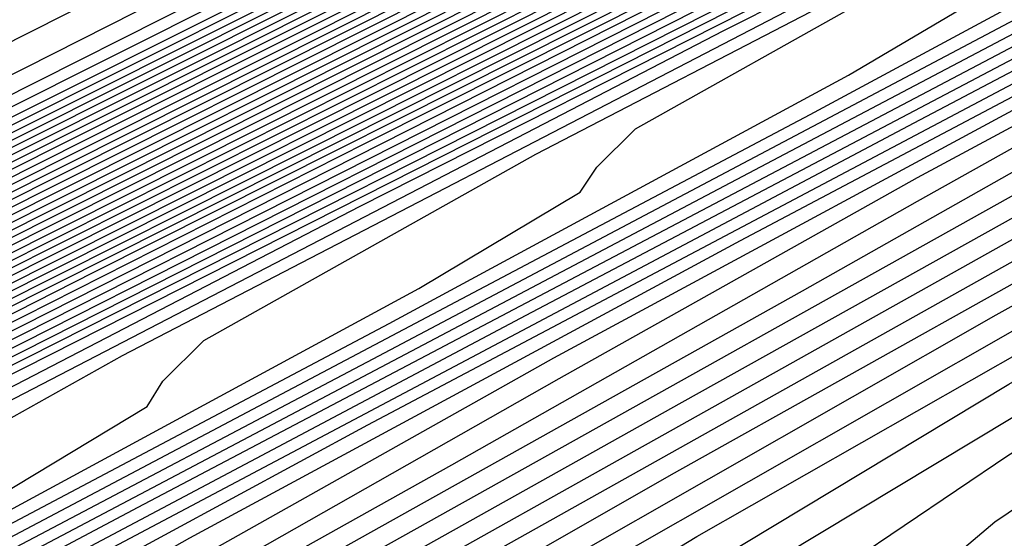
# Model space of a CAD drawing. Extents: x 3249832 to 3255657, y 13789405 to 13793316.
# Tile 254 of 256: x 3254692.67 to 3254695.53, y 13790574.61 to 13790576.12. Entities that reach past the tile are written whole.
import ezdxf

# ---------------------------------------------------------------- set-up
doc = ezdxf.new("R2010")
doc.units = 0
doc.header["$LTSCALE"] = 100
doc.header["$MEASUREMENT"] = 0
for name, color, linetype in [('GRATIO_CON', 10, 'CONTINUOUS'), ('GRATIO_ICON', 7, 'CONTINUOUS'), ('TARGETS_EAST', 7, 'CONTINUOUS')]:
    doc.layers.add(name, color=color, linetype=linetype)

# ---------------------------------------------------------------- blocks, each defined once
blk = doc.blocks.new('Gratio_032316_contours')
at = {"layer": 'GRATIO_CON', "color": 5, "linetype": 'Continuous', "flags": 128}
for points in [[(3254691.7695, 13790575.6077), (3254694.96, 13790577.2233), (3254700.1205, 13790579.7806), (3254706.1918, 13790582.7681), (3254711.3523, 13790585.3012), (3254714.2359, 13790586.7174), (3254715.2981, 13790587.241), (3254715.4499, 13790587.3183), (3254715.4504, 13790587.3208), (3254715.4515, 13790587.3223), (3254715.4532, 13790587.3219), (3254715.7857, 13790587.4799), (3254718.0989, 13790588.6002), (3254724.3728, 13790591.6475), (3254735.5976, 13790597.1019), (3254748.8048, 13790603.5044), (3254760.036, 13790608.911), (3254766.439, 13790611.9238), (3254769.587, 13790613.3281), (3254772.1591, 13790614.4553)], [(3254687.2858, 13790573.2417), (3254693.7202, 13790576.4989), (3254696.8763, 13790578.1144), (3254699.46, 13790579.4221), (3254703.4888, 13790581.4187), (3254708.2287, 13790583.751), (3254712.2575, 13790585.7286), (3254714.5087, 13790586.8342), (3254715.338, 13790587.2431), (3254715.4567, 13790587.3037), (3254715.4573, 13790587.3062), (3254715.4584, 13790587.3078), (3254715.4602, 13790587.3077), (3254715.7742, 13790587.4571), (3254717.9589, 13790588.5151), (3254723.884, 13790591.393), (3254734.4849, 13790596.5443), (3254746.9579, 13790602.5908), (3254757.5648, 13790607.6969), (3254763.628, 13790610.5499), (3254766.7132, 13790611.9296), (3254769.4468, 13790613.139), (3254773.8018, 13790615.1582)], [(3254691.9954, 13790575.5697), (3254698.8813, 13790579.0427), (3254701.9832, 13790580.621), (3254703.96, 13790581.621), (3254706.8571, 13790583.0567), (3254710.2655, 13790584.7338), (3254713.1627, 13790586.1559), (3254714.7816, 13790586.951), (3254715.378, 13790587.2452), (3254715.4634, 13790587.2891), (3254715.4641, 13790587.2915), (3254715.4654, 13790587.2933), (3254715.4671, 13790587.2935), (3254715.7628, 13790587.4342), (3254717.8189, 13790588.43), (3254723.3953, 13790591.1386), (3254733.3722, 13790595.9866), (3254745.1111, 13790601.6773), (3254755.0937, 13790606.4829), (3254760.817, 13790609.176), (3254763.8393, 13790610.531), (3254766.7345, 13790611.8227), (3254771.4153, 13790614)], [(3254687.5111, 13790573.2582), (3254701.4147, 13790580.2257), (3254709.2037, 13790584.1304), (3254712.1969, 13790585.6344), (3254712.96, 13790586.0188), (3254713.5937, 13790586.3332), (3254714.3394, 13790586.7008), (3254714.9737, 13790587.0132), (3254715.3288, 13790587.1891), (3254715.4606, 13790587.2552), (3254715.4811, 13790587.2651), (3254715.7399, 13790587.3885), (3254717.5388, 13790588.2599), (3254722.4177, 13790590.6297), (3254731.1468, 13790594.8713), (3254741.4174, 13790599.8502), (3254750.1514, 13790604.0547), (3254755.1949, 13790606.4282), (3254758.0917, 13790607.7338), (3254761.31, 13790609.19), (3254766.6422, 13790611.6836), (3254773.1773, 13790614.7751)], [(3254650.9017, 13790554.6653), (3254658.8371, 13790558.7771), (3254673.0892, 13790565.9887), (3254689.8746, 13790574.4203), (3254704.1484, 13790581.5711), (3254712.1263, 13790585.5666), (3254715.0665, 13790587.04), (3254715.4881, 13790587.251), (3254715.7284, 13790587.3657), (3254717.3988, 13790588.1749), (3254721.929, 13790590.3752), (3254730.0341, 13790594.3137), (3254739.5705, 13790598.9367), (3254747.6802, 13790602.8407), (3254752.3838, 13790605.0543), (3254755.2179, 13790606.3353), (3254758.5977, 13790607.8737), (3254764.2556, 13790610.5253), (3254771.1907, 13790613.8082)], [(3254652.1037, 13790555.2502), (3254659.8925, 13790559.2859), (3254673.8812, 13790566.3638), (3254690.3563, 13790574.639), (3254704.3657, 13790581.6567), (3254712.195, 13790585.5772), (3254715.0794, 13790587.0229), (3254715.4916, 13790587.2315), (3254715.4923, 13790587.2341), (3254715.4936, 13790587.2363), (3254715.4952, 13790587.2371), (3254715.717, 13790587.343), (3254717.2588, 13790588.0898), (3254721.4402, 13790590.1208), (3254728.9214, 13790593.7561), (3254737.7237, 13790598.0232), (3254745.2091, 13790601.6266), (3254749.5728, 13790603.6804), (3254752.344, 13790604.9367), (3254755.8855, 13790606.5574), (3254761.8691, 13790609.3671), (3254769.2041, 13790612.8413), (3254776.1088, 13790616.118)], [(3254650.5295, 13790554.2765), (3254653.3056, 13790555.8352), (3254660.9478, 13790559.7949), (3254674.6731, 13790566.7396), (3254690.838, 13790574.8591), (3254704.5835, 13790581.7451), (3254712.2651, 13790585.5926), (3254715.0949, 13790587.012), (3254715.4992, 13790587.2173), (3254715.4997, 13790587.2202), (3254715.5008, 13790587.2224), (3254715.5022, 13790587.2231), (3254715.7056, 13790587.3202), (3254717.1188, 13790588.0047), (3254720.9515, 13790589.8664), (3254727.8087, 13790593.1984), (3254735.8769, 13790597.1097), (3254742.7379, 13790600.4126), (3254746.7617, 13790602.3065), (3254749.4702, 13790603.5381), (3254753.1732, 13790605.2411), (3254759.4825, 13790608.2089), (3254767.2174, 13790611.8744), (3254774.4989, 13790615.3301)], [(3254653.0399, 13790555.5064), (3254655.7096, 13790557.0052), (3254663.0585, 13790560.8129), (3254676.257, 13790567.4911), (3254691.8012, 13790575.2992), (3254705.0188, 13790581.9215), (3254712.405, 13790585.6223), (3254715.1255, 13790586.9884), (3254715.5137, 13790587.187), (3254715.5139, 13790587.1907), (3254715.5149, 13790587.1935), (3254715.5162, 13790587.1948), (3254715.6827, 13790587.2745), (3254716.8387, 13790587.8346), (3254719.9739, 13790589.3575), (3254725.5832, 13790592.0832), (3254732.1832, 13790595.2826), (3254737.7956, 13790597.9844), (3254741.1396, 13790599.5586), (3254743.7225, 13790600.741), (3254747.7487, 13790602.6085), (3254754.7095, 13790605.8925), (3254763.2441, 13790609.9406), (3254771.2789, 13790613.7544)], [(3254692.2829, 13790575.5193), (3254705.2366, 13790582.0098), (3254712.4751, 13790585.6374), (3254715.1409, 13790586.9771), (3254715.5211, 13790587.1724), (3254715.5211, 13790587.1764), (3254715.522, 13790587.1793), (3254715.5233, 13790587.1807), (3254715.6712, 13790587.2517), (3254716.6987, 13790587.7496), (3254719.4852, 13790589.103), (3254724.4705, 13790591.5255), (3254730.3363, 13790594.3691), (3254735.3245, 13790596.7704), (3254738.3286, 13790598.1847), (3254740.8487, 13790599.3424), (3254745.0364, 13790601.2922), (3254752.3229, 13790604.7343), (3254761.2575, 13790608.9736), (3254769.6689, 13790612.9665), (3254775.8378, 13790615.8811)], [(3254677.8408, 13790568.2426), (3254692.7645, 13790575.7394), (3254705.4543, 13790582.0981), (3254712.5451, 13790585.6526), (3254715.1564, 13790586.9658), (3254715.5285, 13790587.1578), (3254715.5284, 13790587.1621), (3254715.5291, 13790587.1652), (3254715.5303, 13790587.1667), (3254715.6598, 13790587.2289), (3254716.5587, 13790587.6645), (3254718.9964, 13790588.8486), (3254723.3578, 13790590.9679), (3254728.4895, 13790593.4556), (3254732.8533, 13790595.5563), (3254735.5176, 13790596.8108), (3254737.9749, 13790597.9438), (3254742.3242, 13790599.9759), (3254749.9364, 13790603.5761), (3254759.2708, 13790608.0067), (3254768.0589, 13790612.1786), (3254774.5039, 13790615.224)], [(3254678.6327, 13790568.6184), (3254693.2462, 13790575.9595), (3254705.672, 13790582.1864), (3254712.6152, 13790585.6677), (3254715.1718, 13790586.9544), (3254715.5359, 13790587.1432), (3254715.5356, 13790587.1479), (3254715.5363, 13790587.151), (3254715.5373, 13790587.1526), (3254715.6484, 13790587.2061), (3254716.4187, 13790587.5794), (3254718.5077, 13790588.5941), (3254722.2451, 13790590.4102), (3254726.6426, 13790592.542), (3254730.3822, 13790594.3422), (3254732.7065, 13790595.4369), (3254735.101, 13790596.5452), (3254739.6119, 13790598.6596), (3254747.5498, 13790602.4179), (3254757.2842, 13790607.0398), (3254766.4489, 13790611.3907), (3254773.17, 13790614.5669)], [(3254680.2165, 13790569.3699), (3254694.2095, 13790576.3997), (3254706.1075, 13790582.363), (3254712.7553, 13790585.698), (3254715.2027, 13790586.9318), (3254715.5507, 13790587.114), (3254715.5501, 13790587.1193), (3254715.5505, 13790587.1228), (3254715.5514, 13790587.1245), (3254715.6255, 13790587.1605), (3254716.1386, 13790587.4093), (3254717.5302, 13790588.0852), (3254720.0197, 13790589.295), (3254722.9489, 13790590.715), (3254725.4399, 13790591.9141), (3254727.0844, 13790592.6891), (3254729.3534, 13790593.7481), (3254734.1874, 13790596.027), (3254742.7767, 13790600.1014), (3254753.3109, 13790605.106), (3254763.2289, 13790609.8149), (3254770.5022, 13790613.2526), (3254775.2309, 13790615.445)], [(3254681.0084, 13790569.7457), (3254694.6911, 13790576.6198), (3254706.3252, 13790582.4514), (3254712.8253, 13790585.7131), (3254715.2181, 13790586.9205), (3254715.5581, 13790587.0994), (3254715.5573, 13790587.105), (3254715.5577, 13790587.1086), (3254715.5585, 13790587.1105), (3254715.614, 13790587.1377), (3254715.9986, 13790587.3243), (3254717.0414, 13790587.8308), (3254718.907, 13790588.7373), (3254721.1021, 13790589.8014), (3254722.9687, 13790590.7), (3254724.2734, 13790591.3152), (3254726.4795, 13790592.3495), (3254731.4751, 13790594.7106), (3254740.3902, 13790598.9432), (3254751.3242, 13790604.1391), (3254761.6189, 13790609.027), (3254769.1683, 13790612.5955), (3254774.0756, 13790614.8726)], [(3254681.8003, 13790570.1215), (3254695.1728, 13790576.8399), (3254706.5429, 13790582.5397), (3254712.8954, 13790585.7283), (3254715.2336, 13790586.9092), (3254715.5655, 13790587.0848), (3254715.5646, 13790587.0908), (3254715.5648, 13790587.0945), (3254715.5655, 13790587.0964), (3254715.6026, 13790587.1149), (3254715.8586, 13790587.2392), (3254716.5526, 13790587.5763), (3254717.7943, 13790588.1797), (3254719.2552, 13790588.8879), (3254720.4976, 13790589.486), (3254721.4623, 13790589.9413), (3254723.6057, 13790590.9509), (3254728.7628, 13790593.3943), (3254738.0036, 13790597.785), (3254749.3376, 13790603.1722), (3254760.0089, 13790608.2391), (3254767.8344, 13790611.9384), (3254772.9202, 13790614.3002)], [(3254682.5923, 13790570.4972), (3254695.6546, 13790577.0593), (3254706.7614, 13790582.6258), (3254712.967, 13790585.7384), (3254715.2513, 13790586.8898), (3254715.5753, 13790587.0598), (3254715.5732, 13790587.0655), (3254715.5718, 13790587.0702), (3254715.5712, 13790587.0742), (3254715.5713, 13790587.0777), (3254715.5719, 13790587.0805), (3254715.5725, 13790587.0824), (3254715.5912, 13790587.0921), (3254715.7186, 13790587.1542), (3254716.0639, 13790587.3219), (3254716.6816, 13790587.6221), (3254717.4084, 13790587.9744), (3254718.0264, 13790588.2719), (3254718.6513, 13790588.5674), (3254720.7319, 13790589.5523), (3254726.0506, 13790592.078), (3254735.6171, 13790596.6268), (3254747.3509, 13790602.2053)], [(3254684.1761, 13790571.2487), (3254696.618, 13790577.4994), (3254707.1969, 13790582.802), (3254713.1074, 13790585.7679), (3254715.2826, 13790586.8659), (3254715.5906, 13790587.0293), (3254715.5881, 13790587.0358), (3254715.5865, 13790587.0411), (3254715.5857, 13790587.0455), (3254715.5857, 13790587.0491), (3254715.5862, 13790587.0517), (3254715.5868, 13790587.0533), (3254715.8668, 13790587.1867), (3254717.823, 13790588.1171), (3254723.1317, 13790590.6428), (3254732.719, 13790595.2041), (3254744.5101, 13790600.8106), (3254755.6802, 13790606.114), (3254763.9812, 13790610.0377), (3254769.4727, 13790612.5918), (3254772.7913, 13790614.058)], [(3254684.968, 13790571.6245), (3254697.0997, 13790577.7194), (3254707.4147, 13790582.8902), (3254713.1775, 13790585.7827), (3254715.2982, 13790586.854), (3254715.5983, 13790587.014), (3254715.5956, 13790587.0209), (3254715.5938, 13790587.0266), (3254715.5929, 13790587.0311), (3254715.5928, 13790587.0347), (3254715.5933, 13790587.0371), (3254715.5941, 13790587.0382), (3254715.8655, 13790587.1668), (3254717.7598, 13790588.067), (3254722.9002, 13790590.5119), (3254732.1888, 13790594.9308), (3254743.6448, 13790600.3775), (3254754.5666, 13790605.5623), (3254762.7944, 13790609.4506), (3254768.3357, 13790612.0281), (3254771.74, 13790613.536)], [(3254685.7599, 13790572.0002), (3254697.5813, 13790577.9395), (3254707.6325, 13790582.9783), (3254713.2477, 13790585.7974), (3254715.3139, 13790586.8421), (3254715.6059, 13790586.9987), (3254715.6031, 13790587.0061), (3254715.6012, 13790587.0121), (3254715.6002, 13790587.0168), (3254715.6, 13790587.0202), (3254715.6005, 13790587.0224), (3254715.6014, 13790587.0231), (3254715.8641, 13790587.1469), (3254717.6967, 13790588.0169), (3254722.6687, 13790590.3811), (3254731.6586, 13790594.6574), (3254742.7795, 13790599.9444), (3254753.4529, 13790605.0106), (3254761.6075, 13790608.8634), (3254767.1987, 13790611.4645), (3254770.6888, 13790613.014), (3254772.5688, 13790613.737)], [(3254686.5518, 13790572.376), (3254698.063, 13790578.1595), (3254707.8503, 13790583.0665), (3254713.3179, 13790585.8122), (3254715.3295, 13790586.8301), (3254715.6136, 13790586.9834), (3254715.6106, 13790586.9912), (3254715.6085, 13790586.9975), (3254715.6074, 13790587.0024), (3254715.6072, 13790587.0058), (3254715.6076, 13790587.0078), (3254715.6086, 13790587.008), (3254715.8627, 13790587.127), (3254717.6335, 13790587.9669), (3254722.4373, 13790590.2503), (3254731.1285, 13790594.3841), (3254741.9141, 13790599.5112), (3254752.3392, 13790604.4589), (3254760.4207, 13790608.2763), (3254766.0618, 13790610.9008), (3254769.6376, 13790612.4919), (3254771.5699, 13790613.2422)], [(3254688.1357, 13790573.1275), (3254699.0263, 13790578.5996), (3254708.2858, 13790583.2427), (3254713.4583, 13790585.8417), (3254715.3608, 13790586.8063), (3254715.6289, 13790586.9528), (3254715.6255, 13790586.9616), (3254715.6232, 13790586.9685), (3254715.6219, 13790586.9736), (3254715.6215, 13790586.977), (3254715.6219, 13790586.9785), (3254715.6231, 13790586.9779), (3254715.86, 13790587.0872), (3254717.5072, 13790587.8667), (3254721.9744, 13790589.9887), (3254730.0682, 13790593.8374), (3254740.1834, 13790598.645), (3254750.1119, 13790603.3555)], [(3254688.9276, 13790573.5033), (3254699.508, 13790578.8196), (3254708.5036, 13790583.3309), (3254713.5284, 13790585.8564), (3254715.3764, 13790586.7943), (3254715.6366, 13790586.9375), (3254715.633, 13790586.9467), (3254715.6306, 13790586.954), (3254715.6292, 13790586.9593), (3254715.6287, 13790586.9626), (3254715.6291, 13790586.9638), (3254715.6304, 13790586.9628), (3254715.8586, 13790587.0673), (3254717.444, 13790587.8166), (3254721.7429, 13790589.8578), (3254729.538, 13790593.5641), (3254739.3181, 13790598.2119), (3254748.9983, 13790602.8038)], [(3254689.7195, 13790573.8791), (3254699.9897, 13790579.0397), (3254708.7214, 13790583.419), (3254713.5986, 13790585.8712), (3254715.392, 13790586.7824), (3254715.6442, 13790586.9223), (3254715.6405, 13790586.9319), (3254715.638, 13790586.9394), (3254715.6364, 13790586.9449), (3254715.6358, 13790586.9482), (3254715.6363, 13790586.9492), (3254715.6377, 13790586.9477), (3254715.8573, 13790587.0474), (3254717.3809, 13790587.7665), (3254721.5114, 13790589.727), (3254729.0078, 13790593.2907), (3254738.4527, 13790597.7787), (3254747.8846, 13790602.2521)], [(3254690.5114, 13790574.2548), (3254700.4713, 13790579.2597), (3254708.9392, 13790583.5072), (3254713.6688, 13790585.8859), (3254715.4077, 13790586.7705), (3254715.6519, 13790586.907), (3254715.648, 13790586.917), (3254715.6453, 13790586.9249), (3254715.6437, 13790586.9305), (3254715.643, 13790586.9338), (3254715.6434, 13790586.9345), (3254715.6449, 13790586.9327), (3254715.8559, 13790587.0275), (3254717.3177, 13790587.7164), (3254721.28, 13790589.5962), (3254728.4777, 13790593.0174), (3254737.5874, 13790597.3456), (3254746.7709, 13790601.7004)], [(3254692.0952, 13790575.0064), (3254701.4347, 13790579.6998), (3254709.3748, 13790583.6834), (3254713.8091, 13790585.9154), (3254715.439, 13790586.7467), (3254715.6673, 13790586.8766), (3254715.6632, 13790586.8877), (3254715.661, 13790586.8953), (3254715.6608, 13790586.8982), (3254715.8536, 13790586.9865), (3254717.1914, 13790587.6161), (3254720.817, 13790589.3346), (3254727.4174, 13790592.4707), (3254735.8567, 13790596.4794), (3254744.5436, 13790600.597), (3254752.1128, 13790604.1664)], [(3254685.2199, 13790571.5024), (3254692.8871, 13790575.3821), (3254701.9163, 13790579.9198), (3254709.5925, 13790583.7716), (3254713.8793, 13790585.9301), (3254715.4546, 13790586.7347), (3254715.6749, 13790586.8612), (3254715.6706, 13790586.8725), (3254715.6682, 13790586.8802), (3254715.6682, 13790586.8829), (3254715.8522, 13790586.9665), (3254717.1283, 13790587.566), (3254720.5856, 13790589.2037), (3254726.8872, 13790592.1973), (3254734.9913, 13790596.0463), (3254743.4299, 13790600.0453), (3254750.9259, 13790603.5792)], [(3254686.2753, 13790572.0114), (3254693.679, 13790575.7579), (3254702.398, 13790580.1398), (3254709.8103, 13790583.8597), (3254713.9495, 13790585.9449), (3254715.4703, 13790586.7228), (3254715.6826, 13790586.8457), (3254715.6781, 13790586.8572), (3254715.6757, 13790586.8649), (3254715.6756, 13790586.8673), (3254715.851, 13790586.9463), (3254717.0652, 13790587.5158), (3254720.3542, 13790589.0728), (3254726.3571, 13790591.924), (3254734.126, 13790595.6131), (3254742.3163, 13790599.4936), (3254749.7391, 13790602.9921)], [(3254687.3306, 13790572.5204), (3254694.471, 13790576.1337), (3254702.8797, 13790580.3599), (3254710.0281, 13790583.9478), (3254714.0197, 13790585.9596), (3254715.486, 13790586.7106), (3254715.6904, 13790586.8298), (3254715.6861, 13790586.841), (3254715.6838, 13790586.8481), (3254715.6839, 13790586.8501), (3254715.8505, 13790586.9246), (3254717.0026, 13790587.4646), (3254720.1229, 13790588.9415), (3254725.827, 13790591.6505), (3254733.2607, 13790595.18), (3254741.2026, 13790598.9419), (3254748.5522, 13790602.4049)], [(3254689.4412, 13790573.5385), (3254696.0548, 13790576.8852), (3254703.843, 13790580.8), (3254710.4637, 13790584.1241), (3254714.1601, 13790585.9891), (3254715.5173, 13790586.6864), (3254715.7061, 13790586.798), (3254715.7019, 13790586.8086), (3254715.7, 13790586.8146), (3254715.7004, 13790586.8156), (3254715.8494, 13790586.8813), (3254716.8773, 13790587.3622), (3254719.6605, 13790588.6789), (3254724.7668, 13790591.1035), (3254731.53, 13790594.3137), (3254738.9753, 13790597.8385), (3254746.1785, 13790601.2307)], [(3254690.4965, 13790574.0475), (3254696.8467, 13790577.2609), (3254704.3247, 13790581.02), (3254710.6814, 13790584.2123), (3254714.2303, 13790586.0038), (3254715.533, 13790586.6743), (3254715.714, 13790586.7821), (3254715.7099, 13790586.7923), (3254715.7081, 13790586.7978), (3254715.7087, 13790586.7983), (3254715.8489, 13790586.8596), (3254716.8147, 13790587.311), (3254719.4293, 13790588.5476), (3254724.2367, 13790590.83), (3254730.6646, 13790593.8806), (3254737.8616, 13790597.2868), (3254744.9917, 13790600.6435)], [(3254691.5518, 13790574.5565), (3254697.6386, 13790577.6367), (3254704.8063, 13790581.24), (3254710.8992, 13790584.3004), (3254714.3004, 13790586.0185), (3254715.5487, 13790586.6622), (3254715.7218, 13790586.7662), (3254715.7178, 13790586.7761), (3254715.7162, 13790586.781), (3254715.7169, 13790586.7811), (3254715.8483, 13790586.838), (3254716.752, 13790587.2598), (3254719.198, 13790588.4163), (3254723.7066, 13790590.5565), (3254729.7993, 13790593.4474), (3254736.7479, 13790596.7351), (3254743.8048, 13790600.0564), (3254750.1441, 13790603.0095)], [(3254692.6071, 13790575.0655), (3254698.4305, 13790578.0125), (3254705.288, 13790581.4601), (3254711.117, 13790584.3885), (3254714.3706, 13790586.0332), (3254715.5644, 13790586.6501), (3254715.7297, 13790586.7503), (3254715.7257, 13790586.7599), (3254715.7243, 13790586.7643), (3254715.7252, 13790586.7639), (3254715.8478, 13790586.8163), (3254716.6894, 13790587.2086), (3254718.9668, 13790588.2849), (3254723.1765, 13790590.283), (3254728.934, 13790593.0143), (3254735.6343, 13790596.1835), (3254742.618, 13790599.4693), (3254749.0072, 13790602.4459)], [(3254691.7685, 13790574.5555), (3254694.7177, 13790576.0836), (3254700.0143, 13790578.764), (3254706.2512, 13790581.9005), (3254711.5522, 13790584.5659), (3254714.5103, 13790586.065), (3254715.5954, 13790586.6284), (3254715.7466, 13790586.7184), (3254715.8482, 13790586.7698), (3254716.5643, 13790587.1058), (3254718.5044, 13790588.0223), (3254722.1163, 13790589.7361), (3254727.2033, 13790592.148), (3254733.407, 13790595.0801), (3254740.2443, 13790598.295), (3254746.7332, 13790601.3185)], [(3254691.9524, 13790574.5689), (3254692.9705, 13790575.1405), (3254695.773, 13790576.5926), (3254700.8063, 13790579.1398), (3254706.7329, 13790582.1204), (3254711.7701, 13790584.6536), (3254714.5808, 13790586.0787), (3254715.6116, 13790586.6148), (3254715.755, 13790586.7009), (3254715.8477, 13790586.748), (3254716.5017, 13790587.0546), (3254718.2731, 13790587.891), (3254721.5863, 13790589.4626), (3254726.338, 13790591.7148), (3254732.2933, 13790594.5284), (3254739.0575, 13790597.7078), (3254745.5962, 13790600.7549)], [(3254692.5832, 13790574.7153), (3254693.0422, 13790574.9924), (3254693.0886, 13790575.0656), (3254693.2076, 13790575.1838), (3254694.1724, 13790575.7255), (3254696.8283, 13790577.1016), (3254701.5982, 13790579.5155), (3254707.2147, 13790582.3403), (3254711.9881, 13790584.7413), (3254714.6513, 13790586.0925), (3254715.6277, 13790586.6012), (3254715.7634, 13790586.6833), (3254715.8472, 13790586.7262), (3254716.4391, 13790587.0034), (3254718.0419, 13790587.7597), (3254721.0562, 13790589.1891), (3254725.4726, 13790591.2817), (3254731.1796, 13790593.9767), (3254737.8706, 13790597.1207), (3254744.4593, 13790600.1912), (3254749.6643, 13790602.5732)], [(3254692.5223, 13790574.6256), (3254693.8324, 13790575.3348), (3254694.3015, 13790575.6152), (3254694.3504, 13790575.6871), (3254694.4629, 13790575.7987), (3254695.3744, 13790576.3105), (3254697.8837, 13790577.6106), (3254702.3901, 13790579.8913), (3254707.6964, 13790582.5602), (3254712.2061, 13790584.8288), (3254714.7221, 13790586.1058), (3254715.6444, 13790586.587), (3254715.7723, 13790586.665), (3254715.8471, 13790586.7039), (3254716.3767, 13790586.9518), (3254717.8108, 13790587.6282), (3254720.5261, 13790588.9155), (3254724.6073, 13790590.8486), (3254730.066, 13790593.425), (3254736.6838, 13790596.5336), (3254743.3223, 13790599.6276), (3254748.6131, 13790602.0511)], [(3254692.5199, 13790574.5458), (3254694.97, 13790575.8408), (3254696.3308, 13790576.574), (3254696.8201, 13790576.8609), (3254696.8741, 13790576.93), (3254696.9733, 13790577.0286), (3254697.7783, 13790577.4805), (3254699.9943, 13790578.6287), (3254703.9739, 13790580.6428), (3254708.66, 13790582.9997), (3254712.6425, 13790585.0035), (3254714.8643, 13790586.1316), (3254715.6786, 13790586.5571), (3254715.7913, 13790586.6268), (3254715.848, 13790586.6577), (3254716.2527, 13790586.8476), (3254717.3489, 13790587.3648), (3254719.4661, 13790588.3683), (3254722.8766, 13790589.9822), (3254727.8386, 13790592.3216), (3254734.3101, 13790595.3593), (3254741.0483, 13790598.5002), (3254746.5107, 13790601.007)], [(3254690.7614, 13790573.5823), (3254693.6995, 13790575.131), (3254696.1939, 13790576.4485), (3254697.5799, 13790577.1935), (3254698.0794, 13790577.4837), (3254698.1359, 13790577.5514), (3254698.2286, 13790577.6435), (3254698.9803, 13790578.0655), (3254701.0496, 13790579.1377), (3254704.7659, 13790581.0185), (3254709.1418, 13790583.2195), (3254712.8607, 13790585.0908), (3254714.9354, 13790586.1445), (3254715.6957, 13790586.5422), (3254715.8008, 13790586.6077), (3254715.8484, 13790586.6346), (3254716.1906, 13790586.7956), (3254717.1179, 13790587.2331), (3254718.9361, 13790588.0947), (3254722.0113, 13790589.5491), (3254726.725, 13790591.7699), (3254733.1232, 13790594.7722), (3254739.9114, 13790597.9366), (3254745.4594, 13790600.485)], [(3254691.8891, 13790574.1408), (3254694.879, 13790575.7162), (3254697.4178, 13790577.0561), (3254698.8291, 13790577.8131), (3254699.3387, 13790578.1066), (3254699.3977, 13790578.1728), (3254699.4838, 13790578.2584), (3254700.1822, 13790578.6505), (3254702.1049, 13790579.6467), (3254705.5578, 13790581.3942), (3254709.6236, 13790583.4393), (3254713.0789, 13790585.1781), (3254715.0065, 13790586.1574), (3254715.7128, 13790586.5273), (3254715.8103, 13790586.5886), (3254715.8489, 13790586.6115), (3254716.1286, 13790586.7435), (3254716.887, 13790587.1013), (3254718.4061, 13790587.8211), (3254721.146, 13790589.1159), (3254725.6113, 13790591.2182), (3254731.9364, 13790594.185)], [(3254690.4334, 13790573.3302), (3254693.0169, 13790574.6993), (3254696.0586, 13790576.3014), (3254698.6416, 13790577.6638), (3254700.0783, 13790578.4326), (3254700.5981, 13790578.7294), (3254700.6595, 13790578.7943), (3254700.739, 13790578.8733), (3254701.3842, 13790579.2355)], [(3254692.6008, 13790574.4023), (3254695.2723, 13790575.8163), (3254698.4177, 13790577.4718), (3254701.0893, 13790578.8791), (3254702.5767, 13790579.6718)], [(3254692.1092, 13790574.0868), (3254693.6845, 13790574.9384), (3254696.4001, 13790576.3749), (3254699.5972, 13790578.0569), (3254702.3132, 13790579.4867)], [(3254692.1584, 13790574.0413), (3254693.1671, 13790574.6104), (3254694.7682, 13790575.4744), (3254697.5278, 13790576.9334), (3254700.7768, 13790578.6421), (3254703.5371, 13790580.0944)], [(3254691.8874, 13790573.8115), (3254693.1996, 13790574.5572), (3254694.2249, 13790575.1339), (3254695.8518, 13790576.0105), (3254698.6556, 13790577.4919), (3254701.9564, 13790579.2273)], [(3254691.6415, 13790573.5448), (3254693.9281, 13790574.8224), (3254695.2822, 13790575.589), (3254696.3405, 13790576.181), (3254698.0192, 13790577.0826), (3254700.911, 13790578.6089), (3254704.3155, 13790580.3977)], [(3254692.627, 13790574.0315), (3254694.9484, 13790575.3278), (3254696.3235, 13790576.1049), (3254697.3983, 13790576.7045), (3254699.1029, 13790577.6187), (3254702.0388, 13790579.1675)], [(3254690.7918, 13790572.9398), (3254693.6124, 13790574.5182), (3254695.9687, 13790575.8332), (3254697.3647, 13790576.6208), (3254698.4562, 13790577.2281), (3254700.1865, 13790578.1548), (3254703.1665, 13790579.726)], [(3254691.7357, 13790573.4035), (3254694.5978, 13790575.0049), (3254696.989, 13790576.3386), (3254698.406, 13790577.1367), (3254699.514, 13790577.7516), (3254701.2702, 13790578.6908), (3254704.2942, 13790580.2845)], [(3254691.0121, 13790572.8429), (3254693.6234, 13790574.3309), (3254696.5687, 13790575.9783), (3254699.0297, 13790577.3495), (3254700.4885, 13790578.1685), (3254701.6296, 13790578.7987), (3254703.4376, 13790579.763), (3254706.5497, 13790581.4016), (3254710.2132, 13790583.3237), (3254713.3279, 13790584.9557), (3254715.0692, 13790585.8682), (3254715.7163, 13790586.2075), (3254715.8239, 13790586.264), (3254715.8528, 13790586.2788), (3254715.887, 13790586.296), (3254715.9164, 13790586.3105), (3254715.9334, 13790586.3181), (3254715.9409, 13790586.3194), (3254715.9444, 13790586.3161), (3254716.0728, 13790586.3683), (3254716.9484, 13790586.7696), (3254719.317, 13790587.8721), (3254723.5521, 13790589.8509), (3254728.5382, 13790592.1745)], [(3254691.9191, 13790573.2857), (3254694.5673, 13790574.7946), (3254697.5541, 13790576.465), (3254700.05, 13790577.8549), (3254701.523, 13790578.6809), (3254702.6327, 13790579.2936), (3254704.3365, 13790580.2023), (3254707.26, 13790581.7415), (3254710.7015, 13790583.5471), (3254713.6273, 13790585.0804), (3254715.2623, 13790585.9375), (3254715.8645, 13790586.2537), (3254715.9507, 13790586.2992), (3254715.9513, 13790586.2989), (3254715.9528, 13790586.2973), (3254715.9556, 13790586.2932), (3254716.0783, 13790586.3419), (3254716.9117, 13790586.7225), (3254719.1649, 13790587.7699), (3254723.1931, 13790589.6514), (3254727.9352, 13790591.8611)], [(3254691.1289, 13790572.7074), (3254692.8262, 13790573.7285), (3254695.5111, 13790575.2584), (3254698.5396, 13790576.9517), (3254701.0703, 13790578.3603), (3254702.5566, 13790579.1927), (3254703.629, 13790579.7849), (3254705.2126, 13790580.6296), (3254707.9188, 13790582.0544), (3254711.1043, 13790583.7259), (3254713.8124, 13790585.1457), (3254715.3255, 13790585.9397), (3254715.8827, 13790586.2333), (3254715.9621, 13790586.2761), (3254715.9625, 13790586.2763), (3254715.9639, 13790586.2747), (3254715.9669, 13790586.2704), (3254716.0838, 13790586.3155), (3254716.875, 13790586.6753), (3254719.0129, 13790587.6678), (3254722.8341, 13790589.4518), (3254727.3323, 13790591.5476)], [(3254692.0127, 13790573.1362), (3254693.7333, 13790574.1713), (3254696.455, 13790575.7221), (3254699.525, 13790577.4384), (3254702.0906, 13790578.8657), (3254703.5901, 13790579.7046), (3254704.6253, 13790580.2762), (3254706.0887, 13790581.057), (3254708.5775, 13790582.3673), (3254711.5071, 13790583.9048), (3254713.9975, 13790585.2109), (3254715.3888, 13790585.942), (3254715.9008, 13790586.2129), (3254715.9735, 13790586.2531), (3254715.9737, 13790586.2537), (3254715.975, 13790586.2522), (3254715.9781, 13790586.2475), (3254716.0893, 13790586.2892), (3254716.8383, 13790586.6281), (3254718.8608, 13790587.5657), (3254722.4751, 13790589.2523), (3254726.7293, 13790591.2342), (3254730.3544, 13790592.9064)], [(3254692.5237, 13790573.0777), (3254692.8909, 13790573.3927), (3254693.7803, 13790573.994), (3254695.5475, 13790575.0569), (3254698.3428, 13790576.6495), (3254701.4959, 13790578.4118), (3254704.1312, 13790579.8766), (3254705.6573, 13790580.7284), (3254706.6179, 13790581.2589), (3254707.8409, 13790581.9116), (3254709.8949, 13790582.9932), (3254712.3127, 13790584.2624), (3254714.3677, 13790585.3414), (3254715.5154, 13790585.9462), (3254715.9384, 13790586.1699), (3254716.0007, 13790586.1996), (3254716.0998, 13790586.236), (3254716.7645, 13790586.534), (3254718.5565, 13790587.3616), (3254721.7569, 13790588.8533), (3254725.5234, 13790590.6072), (3254728.7326, 13790592.0876)], [(3254692.6672, 13790572.4304), (3254692.9969, 13790572.6848), (3254693.172, 13790572.8425), (3254693.2447, 13790572.9427), (3254693.2615, 13790573.019), (3254693.2462, 13790573.0837), (3254693.2168, 13790573.1433), (3254693.1976, 13790573.2096), (3254693.2372, 13790573.3147), (3254693.3904, 13790573.496), (3254693.7629, 13790573.814), (3254694.6641, 13790574.4228), (3254696.4546, 13790575.4996), (3254699.2866, 13790577.1132), (3254702.4813, 13790578.8985), (3254705.1516, 13790580.382)], [(3254692.444, 13790572.0648), (3254693.0073, 13790572.4783), (3254693.5161, 13790572.851), (3254693.8501, 13790573.1086), (3254694.0277, 13790573.268), (3254694.102, 13790573.3685), (3254694.1202, 13790573.444), (3254694.1061, 13790573.507), (3254694.0779, 13790573.5645), (3254694.0599, 13790573.6287), (3254694.1011, 13790573.7326), (3254694.2571, 13790573.9143), (3254694.6348, 13790574.2354), (3254695.548, 13790574.8517), (3254697.3616, 13790575.9424), (3254700.2305, 13790577.577), (3254703.4667, 13790579.3852)], [(3254692.5095, 13790571.8587), (3254692.8097, 13790572.1147), (3254693.2789, 13790572.4757), (3254693.8496, 13790572.8941), (3254694.365, 13790573.2715), (3254694.7033, 13790573.5324), (3254694.8834, 13790573.6935), (3254694.9593, 13790573.7943), (3254694.9788, 13790573.869), (3254694.9661, 13790573.9303), (3254694.9391, 13790573.9858), (3254694.9221, 13790574.0479), (3254694.965, 13790574.1505), (3254695.1238, 13790574.3326), (3254695.5068, 13790574.6568), (3254696.4318, 13790575.2806), (3254698.2687, 13790576.3852), (3254701.1744, 13790578.0407), (3254704.4521, 13790579.8719)]]:
    blk.add_lwpolyline(points, dxfattribs=at)
at = {"layer": 'GRATIO_ICON', "color": 7, "linetype": 'Continuous', "flags": 128}
for points in [[(3254683.6689, 13790571.3585), (3254696.7051, 13790577.8977), (3254704.0425, 13790581.5866), (3254707.09, 13790583.1278), (3254708.46, 13790583.82), (3254710.2254, 13790584.695), (3254712.3024, 13790585.7173), (3254714.0678, 13790586.5839), (3254715.0544, 13790587.0684), (3254715.4179, 13790587.2476), (3254715.4702, 13790587.2747), (3254715.471, 13790587.2769), (3254715.4723, 13790587.2788), (3254715.4741, 13790587.2793), (3254715.7513, 13790587.4114), (3254717.6788, 13790588.345), (3254722.9065, 13790590.8841), (3254732.2595, 13790595.429), (3254743.2642, 13790600.7638), (3254752.6225, 13790605.2688)], [(3254651.7847, 13790554.8915), (3254654.5076, 13790556.4202), (3254662.0031, 13790560.3039), (3254675.4651, 13790567.1153), (3254691.3196, 13790575.0792), (3254704.8011, 13790581.8331), (3254712.335, 13790585.6071), (3254715.1101, 13790586.9997), (3254715.5062, 13790587.2016), (3254715.5066, 13790587.205), (3254715.5077, 13790587.2076), (3254715.5092, 13790587.2088), (3254715.6941, 13790587.2973), (3254716.9787, 13790587.9197), (3254720.4627, 13790589.6119), (3254726.696, 13790592.6408), (3254734.03, 13790596.1961), (3254740.2668, 13790599.1985), (3254743.9507, 13790600.9325), (3254746.5964, 13790602.1395), (3254750.4609, 13790603.9248), (3254757.096, 13790607.0507), (3254765.2308, 13790610.9075), (3254772.8889, 13790614.5422)], [(3254679.4246, 13790568.9942), (3254693.7278, 13790576.1796), (3254705.8897, 13790582.2747), (3254712.6852, 13790585.6828), (3254715.1872, 13790586.9431), (3254715.5433, 13790587.1286), (3254715.5429, 13790587.1336), (3254715.5434, 13790587.1369), (3254715.5444, 13790587.1386), (3254715.6369, 13790587.1833), (3254716.2787, 13790587.4944), (3254718.0189, 13790588.3397), (3254721.1324, 13790589.8526), (3254724.7958, 13790591.6285), (3254727.911, 13790593.1282), (3254729.8955, 13790594.063), (3254732.2272, 13790595.1466), (3254736.8996, 13790597.3433), (3254745.1633, 13790601.2597), (3254755.2975, 13790606.0729), (3254764.8389, 13790610.6028), (3254771.8361, 13790613.9098)], [(3254683.3842, 13790570.8729), (3254696.1363, 13790577.2794), (3254706.9791, 13790582.7139), (3254713.0372, 13790585.7532), (3254715.2669, 13790586.8778), (3254715.5829, 13790587.0446), (3254715.5806, 13790587.0506), (3254715.5791, 13790587.0557), (3254715.5784, 13790587.0599), (3254715.8668, 13790587.2007), (3254717.8851, 13790588.1638), (3254723.3626, 13790590.7721), (3254733.249, 13790595.477), (3254745.3755, 13790601.2437), (3254756.7939, 13790606.6657), (3254765.1681, 13790610.6249), (3254770.6097, 13790613.1555), (3254773.8425, 13790614.5801)], [(3254687.3437, 13790572.7518), (3254698.5447, 13790578.3795), (3254708.0681, 13790583.1546), (3254713.3881, 13790585.8269), (3254715.3451, 13790586.8182), (3254715.6212, 13790586.9681), (3254715.6181, 13790586.9764), (3254715.6159, 13790586.983), (3254715.6147, 13790586.988), (3254715.6143, 13790586.9914), (3254715.6148, 13790586.9931), (3254715.6159, 13790586.993), (3254715.8614, 13790587.1071), (3254717.5703, 13790587.9168), (3254722.2058, 13790590.1195), (3254730.5983, 13790594.1107), (3254741.0488, 13790599.0781), (3254751.2256, 13790603.9072), (3254759.2338, 13790607.6892), (3254764.9248, 13790610.3372), (3254768.5864, 13790611.9699), (3254770.5711, 13790612.7474), (3254771.4904, 13790612.9949)], [(3254691.3033, 13790574.6306), (3254700.953, 13790579.4797), (3254709.157, 13790583.5953), (3254713.739, 13790585.9006), (3254715.4233, 13790586.7586), (3254715.6595, 13790586.8917), (3254715.6555, 13790586.9022), (3254715.6527, 13790586.9104), (3254715.6509, 13790586.9161), (3254715.6502, 13790586.9194), (3254715.6506, 13790586.9199), (3254715.6522, 13790586.9176), (3254715.8545, 13790587.0076), (3254717.2545, 13790587.6664), (3254721.0485, 13790589.4654), (3254727.9475, 13790592.744), (3254736.722, 13790596.9125), (3254745.6573, 13790601.1487)], [(3254688.3859, 13790573.0294), (3254695.2629, 13790576.5094), (3254703.3613, 13790580.5799), (3254710.2459, 13790584.036), (3254714.0899, 13790585.9743), (3254715.5017, 13790586.6985), (3254715.6983, 13790586.8139), (3254715.694, 13790586.8248), (3254715.6919, 13790586.8313), (3254715.6921, 13790586.8328), (3254715.8499, 13790586.903), (3254716.9399, 13790587.4134), (3254719.8917, 13790588.8102), (3254725.2969, 13790591.377), (3254732.3953, 13790594.7468), (3254740.0889, 13790598.3902), (3254747.3654, 13790601.8178)], [(3254690.5665, 13790573.9705), (3254693.6624, 13790575.5746), (3254699.2224, 13790578.3883), (3254705.7695, 13790581.6806), (3254711.3343, 13790584.4782), (3254714.4398, 13790586.0512), (3254715.5792, 13790586.642), (3254715.7382, 13790586.736), (3254715.8487, 13790586.7915), (3254716.6269, 13790587.157), (3254718.7356, 13790588.1536), (3254722.6464, 13790590.0095), (3254728.0686, 13790592.5811), (3254734.5206, 13790595.6318), (3254741.4312, 13790598.8821), (3254747.8702, 13790601.8822)], [(3254691.3403, 13790573.9607), (3254693.7462, 13790575.2332), (3254695.0816, 13790575.9544), (3254695.5608, 13790576.2381), (3254695.6123, 13790576.3085), (3254695.7181, 13790576.4136), (3254696.5764, 13790576.8955), (3254698.939, 13790578.1197), (3254703.182, 13790580.267), (3254708.1782, 13790582.7799), (3254712.4243, 13790584.9162), (3254714.7932, 13790586.1187), (3254715.6615, 13790586.5721), (3254715.7818, 13790586.6459), (3254715.8476, 13790586.6808), (3254716.3147, 13790586.8997), (3254717.5799, 13790587.4965), (3254719.9961, 13790588.6419), (3254723.742, 13790590.4154), (3254728.9523, 13790592.8733), (3254735.4969, 13790595.9464), (3254742.1853, 13790599.0639), (3254747.5619, 13790601.5291)], [(3254691.5171, 13790573.8662), (3254694.1446, 13790575.2578), (3254697.2381, 13790576.8866), (3254699.8655, 13790578.2714), (3254701.3275, 13790579.0522), (3254701.8574, 13790579.3522)], [(3254690.6561, 13790573.0581), (3254692.9078, 13790574.3169), (3254694.2409, 13790575.0731), (3254695.2827, 13790575.6574), (3254696.9355, 13790576.5466), (3254699.7833, 13790578.0504), (3254703.1359, 13790579.8125)], [(3254690.105, 13790572.4001), (3254692.6795, 13790573.8672), (3254695.5833, 13790575.4916), (3254698.0093, 13790576.844), (3254699.4473, 13790577.6526), (3254700.5718, 13790578.2752), (3254702.3539, 13790579.2269)], [(3254692.019, 13790572.9713), (3254692.8965, 13790573.5651), (3254694.6404, 13790574.6141), (3254697.3989, 13790576.1858), (3254700.5104, 13790577.9251), (3254703.1109, 13790579.3712), (3254704.6237, 13790580.2165), (3254705.6216, 13790580.7676), (3254706.9648, 13790581.4843), (3254709.2362, 13790582.6803), (3254711.9099, 13790584.0836), (3254714.1826, 13790585.2761), (3254715.4522, 13790585.944), (3254715.9201, 13790586.1905), (3254715.989, 13790586.2232), (3254716.094, 13790586.2627), (3254716.801, 13790586.5812), (3254718.7085, 13790587.4638), (3254722.1159, 13790589.0529), (3254726.1263, 13790590.9207), (3254729.5435, 13790592.497)]]:
    blk.add_lwpolyline(points, dxfattribs=at)

msp = doc.modelspace()

# ---------------------------------------------------------------- block references
at = {"layer": 'TARGETS_EAST'}
msp.add_blockref('Gratio_032316_contours', (0, 0), dxfattribs=at)

doc.saveas('drawing.dxf')
